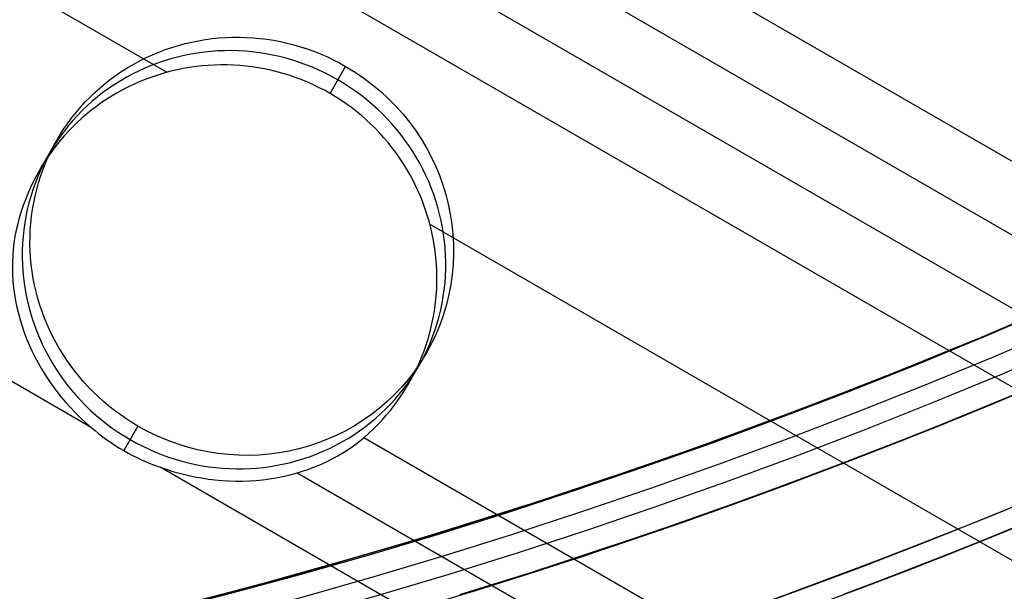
# Model space of a CAD drawing. Extents: x 12895 to 14339, y -6833 to -5581.
# Tile 15 of 79: x 13631.97 to 13643.98, y -6449.64 to -6442.66. Entities that reach past the tile are written whole.
import ezdxf

# ---------------------------------------------------------------- set-up
doc = ezdxf.new("R2010")
doc.units = 0
doc.layers.get('0').update_dxf_attribs({"linetype": 'CONTINUOUS'})
doc.layers.add('BLANCO_METALICO', color=7, linetype='CONTINUOUS')
doc.layers.add('COLOR', color=7, linetype='CONTINUOUS')

msp = doc.modelspace()

# ---------------------------------------------------------------- linework, layer by layer
for p, q in [((14289.36458388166, -6816.952079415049, 73.30640167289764), (13629.30813154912, -6435.868309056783, 73.30640169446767)), ((13628.09561995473, -6436.065030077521, 73.72934516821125), (14288.97627324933, -6817.624653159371, 73.72934516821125)), ((14288.17248158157, -6819.016861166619, 75.90944689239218), (13625.13287757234, -6436.210767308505, 75.90944689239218)), ((14288.58796263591, -6818.29722687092, 74.15228864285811), (13626.84374892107, -6436.239026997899, 74.15228865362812)), ((13622.50550201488, -6436.80519319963, 74.52262189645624), (13633.76382495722, -6443.305188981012, 74.52262189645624)), ((13632.84140739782, -6447.637015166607, 75.73884212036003), (13618.32137836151, -6439.253872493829, 75.7388421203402)), ((13635.75414376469, -6443.563405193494, 74.4151833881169), (13635.94464637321, -6443.233444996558, 76.06549829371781)), ((13635.75414376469, -6443.563405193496, 74.41518338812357), (13635.94464637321, -6443.233444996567, 76.06549829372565)), ((13632.20975693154, -6444.50246327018, 74.77447547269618), (13632.42629923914, -6444.127400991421, 76.65037103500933)), ((13636.9729249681, -6445.157963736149, 74.52262189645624), (14287.25824373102, -6820.600367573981, 74.52262189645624)), ((13636.71308903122, -6447.102463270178, 74.77447547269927), (13636.92963133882, -6446.727400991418, 76.65037103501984)), ((13633.41128420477, -6447.621356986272, 77.23524377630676), (13633.23927997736, -6447.919277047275, 75.74517945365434)), ((14285.92852482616, -6822.903508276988, 74.89295515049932), (13636.16644086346, -6447.763194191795, 74.89295515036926)), ((14285.15190358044, -6824.248655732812, 75.73884212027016), (13633.68266222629, -6448.122713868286, 75.73884212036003)), ((13635.3522398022, -6448.189879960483, 75.31589863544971), (14285.54021420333, -6823.576082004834, 75.31589863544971))]:
    msp.add_line(p, q)
at = {"extrusion": (0.1124755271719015, 0.1948133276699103, 0.974370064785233)}
msp.add_lwpolyline([(-15018.43660288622, -1296.50098592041), (-15018.94715248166, -1296.19201752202), (-15019.45569829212, -1295.878352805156), (-15019.96217989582, -1295.560010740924), (-15020.46653706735, -1295.237011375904), (-15020.96870980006, -1294.909375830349), (-15021.46863832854, -1294.577126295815), (-15021.96626315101, -1294.240286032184), (-15022.46152505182, -1293.898879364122), (-15022.95436512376, -1293.552931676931), (-15023.44472479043, -1293.20246941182), (-15023.93254582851, -1292.847520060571), (-15024.41777038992, -1292.488112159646), (-15024.90034102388, -1292.124275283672), (-15025.38020069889, -1291.756040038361), (-15025.85729282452, -1291.383438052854), (-15026.33156127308, -1291.006501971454), (-15026.80295040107, -1290.625265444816), (-15027.27140507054, -1290.239763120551), (-15027.7368706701, -1289.850030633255), (-15028.19929313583, -1289.456104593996), (-15028.65861897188, -1289.058022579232), (-15029.11479527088, -1288.655823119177), (-15029.56776973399, -1288.249545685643), (-15030.01749069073, -1287.839230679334), (-15030.46390711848, -1287.42491941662), (-15030.90696866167, -1287.006654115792), (-15031.34662565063, -1286.584477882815), (-15031.78282912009, -1286.158434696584), (-15032.21553082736, -1285.728569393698), (-15032.64468327, -1285.294927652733), (-15033.07023970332, -1284.857555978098), (-15033.49215415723, -1284.416501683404), (-15033.91038145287, -1283.971812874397), (-15034.3248772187, -1283.523538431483), (-15034.73559790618, -1283.071727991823), (-15035.14250080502, -1282.616431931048), (-15035.5455440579, -1282.157701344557), (-15035.94468667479, -1281.695588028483), (-15036.33988854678, -1281.230144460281), (-15036.73111045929, -1280.761423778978), (-15037.11831410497, -1280.289479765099), (-15037.50146209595, -1279.814366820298), (-15037.88051797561, -1279.336139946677), (-15038.2554462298, -1278.854854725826), (-15038.62621229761, -1278.370567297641), (-15038.99278258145, -1277.883334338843), (-15039.35512445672, -1277.393213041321), (-15039.71320628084, -1276.900261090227), (-15040.06699740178, -1276.404536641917), (-15040.41646816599, -1275.906098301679), (-15040.76158992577, -1275.405005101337), (-15041.1023350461, -1274.90131647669), (-15041.43867691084, -1274.395092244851), (-15041.7705899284, -1273.886392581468), (-15042.09804953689, -1273.375277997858), (-15042.42103220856, -1272.861809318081), (-15042.73951545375, -1272.346047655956), (-15043.05347782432, -1271.828054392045), (-15043.36289891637, -1271.30789115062), (-15043.66775937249, -1270.785619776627), (-15043.96804088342, -1270.261302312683), (-15044.26372618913, -1269.735000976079), (-15044.55479907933, -1269.20677813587), (-15044.84124439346, -1268.676696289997), (-15045.12304802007, -1268.144818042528), (-15045.40019689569, -1267.611206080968), (-15045.67267900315, -1267.075923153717), (-15045.94048336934, -1266.539032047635), (-15046.20360006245, -1266.000595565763), (-15046.4620201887, -1265.460676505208), (-15046.7157358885, -1264.919337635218), (-15046.96474033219, -1264.376641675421), (-15047.20902771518, -1263.832651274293), (-15047.44859325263, -1263.287428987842), (-15047.68343317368, -1262.741037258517), (-15047.91354471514, -1262.193538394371), (-15048.13892611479, -1261.64499454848), (-15048.35957660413, -1261.095467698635), (-15048.57549640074, -1260.545019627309), (-15048.78668670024, -1259.993711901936), (-15048.99314966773, -1259.441605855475), (-15049.19488842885, -1258.888762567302), (-15049.39190706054, -1258.335242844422), (-15049.5842105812, -1257.781107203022), (-15049.77180494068, -1257.226415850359), (-15049.95469700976, -1256.671228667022), (-15050.13289456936, -1256.115605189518), (-15050.30640629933, -1255.559604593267), (-15050.47524176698, -1255.003285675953), (-15050.63941141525, -1254.446706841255), (-15050.79892655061, -1253.889926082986), (-15050.95379933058, -1253.333000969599), (-15051.10404275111, -1252.77598862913), (-15051.24967063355, -1252.218945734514), (-15051.39069761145, -1251.661928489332), (-15051.52713911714, -1251.10499261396), (-15051.65901136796, -1250.548193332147), (-15051.78633135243, -1249.991585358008), (-15051.90911681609, -1249.435222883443), (-15052.02738624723, -1248.879159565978), (-15052.14115886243, -1248.32344851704), (-15052.25045459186, -1247.768142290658), (-15052.35529406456, -1247.213292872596), (-15052.45569859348, -1246.658951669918), (-15052.55169016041, -1246.105169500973), (-15052.64329140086, -1245.551996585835), (-15052.73052558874, -1244.999482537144), (-15052.81341662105, -1244.447676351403), (-15052.89198900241, -1243.896626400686), (-15052.96626782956, -1243.346380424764), (-15053.03627877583, -1242.796985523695), (-15053.10204807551, -1242.24848815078), (-15053.16360250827, -1241.700934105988), (-15053.22096938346, -1241.154368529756), (-15053.27417652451, -1240.60883589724), (-15053.3232522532, -1240.064380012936), (-15053.36822537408, -1239.521044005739), (-15053.40912515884, -1238.978870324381), (-15053.44598133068, -1238.437900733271), (-15053.47882404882, -1237.898176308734), (-15053.50768389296, -1237.35973743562), (-15053.53259184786, -1236.822623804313), (-15053.55357928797, -1236.286874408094), (-15053.57067796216, -1235.752527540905), (-15053.58391997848, -1235.219620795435), (-15053.59333778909, -1234.6881910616), (-15053.59896417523, -1234.158274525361), (-15053.60083223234, -1233.629906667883), (-15053.59903301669, -1233.1113657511), (-15053.59361436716, -1232.591332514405), (-15053.58454499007, -1232.069840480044), (-15053.57179388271, -1231.546923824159), (-15053.55533034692, -1231.022617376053), (-15053.53512400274, -1230.496956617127), (-15053.51114480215, -1229.969977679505), (-15053.48336304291, -1229.441717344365), (-15053.45174938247, -1228.912213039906), (-15053.41627485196, -1228.381502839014), (-15053.37691087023, -1227.849625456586), (-15053.33362925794, -1227.316620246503), (-15053.28640225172, -1226.782527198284), (-15053.23520251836, -1226.247386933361), (-15053.18000316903, -1225.71124070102), (-15053.12077777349, -1225.174130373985), (-15053.05750037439, -1224.636098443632), (-15052.99014550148, -1224.097188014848), (-15052.91868818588, -1223.557442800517), (-15052.84310397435, -1223.016907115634), (-15052.76336894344, -1222.475625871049), (-15052.67945971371, -1221.93364456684), (-15052.59135346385, -1221.391009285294), (-15052.49902794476, -1220.847766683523), (-15052.40246149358, -1220.30396398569), (-15052.30163304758, -1219.759648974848), (-15052.19652215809, -1219.214869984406), (-15052.08710900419, -1218.669675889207), (-15051.9733744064, -1218.12411609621), (-15051.85529984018, -1217.578240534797), (-15051.73286744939, -1217.0320996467), (-15051.60606005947, -1216.48574437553), (-15051.47486119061, -1215.939226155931), (-15051.33925507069, -1215.39259690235), (-15051.19922664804, -1214.84590899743), (-15051.05476160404, -1214.299215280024), (-15050.9058463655, -1213.752569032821), (-15050.75246811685, -1213.206023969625), (-15050.59461481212, -1212.659634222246), (-15050.43227518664, -1212.113454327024), (-15050.26543876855, -1211.567539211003), (-15050.09409589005, -1211.021944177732), (-15049.91823769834, -1210.476724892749), (-15049.73785616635, -1209.931937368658), (-15049.55294410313, -1209.387637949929), (-15049.36349516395, -1208.843883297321), (-15049.16950386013, -1208.300730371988), (-15048.9709655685, -1207.758236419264), (-15048.76787654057, -1207.216458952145), (-15048.5602339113, -1206.675455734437), (-15048.34803570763, -1206.135284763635), (-15048.13128085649, -1205.596004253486), (-15047.90996919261, -1205.057672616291), (-15047.68410146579, -1204.520348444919), (-15047.45367934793, -1203.984090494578), (-15047.21870543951, -1203.448957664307), (-15046.97918327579, -1202.915008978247), (-15046.73511733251, -1202.382303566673), (-15046.48651303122, -1201.850900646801), (-15046.23337674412, -1201.320859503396), (-15045.9757157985, -1200.792239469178), (-15045.71353848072, -1200.265099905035), (-15045.44685403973, -1199.73950018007), (-15045.17567269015, -1199.215499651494), (-15044.9000056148, -1198.693157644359), (-15044.61986496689, -1198.172533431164), (-15044.33526387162, -1197.653686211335), (-15044.0462164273, -1197.1366750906), (-15043.75273770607, -1196.62155906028), (-15043.454843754, -1196.108396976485), (-15043.15255159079, -1195.597247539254), (-15042.84587920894, -1195.088169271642), (-15042.53484557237, -1194.581220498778), (-15042.21947061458, -1194.076459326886), (-15041.8997752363, -1193.573943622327), (-15041.57578130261, -1193.073730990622), (-15041.24751163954, -1192.575878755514), (-15040.9149900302, -1192.080443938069), (-15040.57824121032, -1191.587483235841), (-15040.23729086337, -1191.097053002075), (-15039.89216561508, -1190.609209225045), (-15039.54289302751, -1190.124007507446), (-15039.18950159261, -1189.641503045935), (-15038.83202072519, -1189.161750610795), (-15038.47048075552, -1188.684804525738), (-15038.10491292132, -1188.21071864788), (-15037.73534935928, -1187.739546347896), (-15037.36182309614, -1187.271340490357), (-15036.98436803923, -1186.806153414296), (-15036.60301896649, -1186.34403691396), (-15036.21781151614, -1185.885042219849), (-15035.82878217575, -1185.429219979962), (-15035.43596827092, -1184.976620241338), (-15035.03940795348, -1184.527292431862), (-15034.63914018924, -1184.081285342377), (-15034.23520474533, -1183.638647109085), (-15033.82764217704, -1183.199425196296), (-15033.41649381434, -1182.763666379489), (-15033.00180174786, -1182.33141672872), (-15032.5836088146, -1181.902721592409), (-15032.16195858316, -1181.477625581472), (-15031.73689533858, -1181.056172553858), (-15031.30846406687, -1180.638405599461), (-15030.87671043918, -1180.224367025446), (-15030.44168079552, -1179.814098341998), (-15030.00342212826, -1179.407640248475), (-15029.56198206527, -1179.00503262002), (-15029.11740885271, -1178.606314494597), (-15028.66975133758, -1178.211524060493), (-15028.21905894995, -1177.820698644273), (-15027.76538168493, -1177.433874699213), (-15027.30877008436, -1177.051087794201), (-15026.8492752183, -1176.672372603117), (-15026.38694866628, -1176.297762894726), (-15025.92184249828, -1175.927291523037), (-15025.45400925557, -1175.560990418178), (-15024.98350193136, -1175.198890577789), (-15024.51037395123, -1174.841022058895), (-15024.0346791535, -1174.487413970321), (-15023.5564717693, -1174.13809446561), (-15023.07580640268, -1173.793090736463), (-15022.59273801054, -1173.452429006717), (-15022.10732188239, -1173.116134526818), (-15021.61961362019, -1172.784231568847), (-15021.12966911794, -1172.456743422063), (-15020.63754454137, -1172.133692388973), (-15020.14329630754, -1171.815099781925), (-15019.64698106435, -1171.500985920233)], dxfattribs=at)
at = {"extrusion": (0.1124755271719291, 0.1948133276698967, 0.9743700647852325)}
msp.add_lwpolyline([(-15017.52574510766, -1171.500985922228), (-15018.04681472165, -1171.80577710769), (-15018.56593438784, -1172.115427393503), (-15019.08304083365, -1172.429918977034), (-15019.59807095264, -1172.749232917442), (-15020.11096182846, -1173.073349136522), (-15020.62165075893, -1173.402246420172), (-15021.13007527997, -1173.735902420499), (-15021.63617318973, -1174.074293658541), (-15022.13988257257, -1174.417395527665), (-15022.6411418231, -1174.765182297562), (-15023.13988967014, -1175.117627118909), (-15023.63606520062, -1175.474702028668), (-15024.12960788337, -1175.836377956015), (-15024.62045759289, -1176.202624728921), (-15025.10855463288, -1176.573411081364), (-15025.59383975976, -1176.948704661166), (-15026.07625420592, -1177.328472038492), (-15026.55573970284, -1177.712678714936), (-15027.03223850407, -1178.101289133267), (-15027.50569340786, -1178.49426668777), (-15027.97604777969, -1178.891573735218), (-15028.44324557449, -1179.293171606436), (-15028.90723135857, -1179.69902061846), (-15029.36795033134, -1180.109080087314), (-15029.82534834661, -1180.523308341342), (-15030.27937193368, -1180.941662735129), (-15030.72996831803, -1181.36409966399), (-15031.17708544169, -1181.790574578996), (-15031.62067198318, -1182.221042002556), (-15032.06067737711, -1182.655455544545), (-15032.49705183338, -1183.093767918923), (-15032.92974635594, -1183.535930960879), (-15033.35871276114, -1183.981895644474), (-15033.78390369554, -1184.431612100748), (-15034.20527265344, -1184.885029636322), (-15034.62277399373, -1185.342096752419), (-15035.03636295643, -1185.802761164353), (-15035.44599567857, -1186.266969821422), (-15035.85162920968, -1186.734668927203), (-15036.2532215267, -1187.205803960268), (-15036.65073154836, -1187.680319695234), (-15037.04411914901, -1188.158160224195), (-15037.43334517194, -1188.639268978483), (-15037.81837144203, -1189.123588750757), (-15038.19916077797, -1189.611061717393), (-15038.57567700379, -1190.101629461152), (-15038.94788495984, -1190.595232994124), (-15039.31575051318, -1191.091812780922), (-15039.67924056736, -1191.591308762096), (-15040.0383230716, -1192.093660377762), (-15040.39296702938, -1192.598806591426), (-15040.74314250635, -1193.106685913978), (-15041.08882063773, -1193.617236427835), (-15041.42997363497, -1194.130395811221), (-15041.76657479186, -1194.646101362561), (-15042.09859849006, -1195.164290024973), (-15042.42602020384, -1195.684898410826), (-15042.74881650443, -1196.207862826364), (-15043.0669650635, -1196.733119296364), (-15043.38044465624, -1197.260603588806), (-15043.68923516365, -1197.790251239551), (-15043.99331757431, -1198.321997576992), (-15044.2926739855, -1198.855777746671), (-15044.58728760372, -1199.391526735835), (-15044.87714274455, -1199.929179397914), (-15045.16222483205, -1200.468670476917), (-15045.44252039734, -1201.009934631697), (-15045.71801707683, -1201.552906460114), (-15045.98870360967, -1202.097520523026), (-15046.25456983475, -1202.643711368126), (-15046.51560668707, -1203.191413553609), (-15046.77180619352, -1203.740561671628), (-15047.02316146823, -1204.291090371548), (-15047.2696667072, -1204.842934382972), (-15047.51131718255, -1205.39602853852), (-15047.74810923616, -1205.950307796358), (-15047.9800402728, -1206.505707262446), (-15048.20710875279, -1207.062162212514), (-15048.42931418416, -1207.619608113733), (-15048.64665711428, -1208.177980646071), (-15048.85913912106, -1208.737215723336), (-15049.06676280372, -1209.297249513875), (-15049.26953177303, -1209.858018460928), (-15049.4674506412, -1210.41945930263), (-15049.66052501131, -1210.981509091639), (-15049.84876146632, -1211.544105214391), (-15050.03216755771, -1212.107185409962), (-15050.21075179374, -1212.670687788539), (-15050.3845236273, -1213.234550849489), (-15050.5534934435, -1213.798713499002), (-15050.71767254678, -1214.363115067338), (-15050.87707314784, -1214.927695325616), (-15051.03170835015, -1215.492394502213), (-15051.18159213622, -1216.05715329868), (-15051.32673935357, -1216.621912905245), (-15051.46716570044, -1217.186615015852), (-15051.6028877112, -1217.75120184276), (-15051.7339227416, -1218.315616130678), (-15051.86028895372, -1218.879801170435), (-15051.98200530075, -1219.443700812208), (-15052.09909151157, -1220.007259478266), (-15052.2115680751, -1220.57042217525), (-15052.31945622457, -1221.133134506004), (-15052.42277792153, -1221.695342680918), (-15052.5215558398, -1222.256993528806), (-15052.61581334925, -1222.81803450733), (-15052.70557449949, -1223.378413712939), (-15052.79086400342, -1223.93807989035), (-15052.87170722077, -1224.496982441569), (-15052.94813014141, -1225.05507143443), (-15053.02015936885, -1225.612297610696), (-15053.08782210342, -1226.168612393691), (-15053.15114612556, -1226.723967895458), (-15053.21015977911, -1227.278316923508), (-15053.26489195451, -1227.831612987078), (-15053.315372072, -1228.383810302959), (-15053.3616300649, -1228.9348638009), (-15053.40369636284, -1229.484729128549), (-15053.44160187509, -1230.033362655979), (-15053.47537797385, -1230.580721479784), (-15053.50505647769, -1231.126763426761), (-15053.53066963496, -1231.671447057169), (-15053.55225010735, -1232.21473166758), (-15053.56983095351, -1232.756577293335), (-15053.58344561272, -1233.296944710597), (-15053.59312788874, -1233.835795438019), (-15053.5989119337, -1234.373091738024), (-15053.60083223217, -1234.908796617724), (-15053.5990805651, -1235.420439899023), (-15053.59380538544, -1235.933536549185), (-15053.58497662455, -1236.448054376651), (-15053.57256448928, -1236.963960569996), (-15053.55653947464, -1237.481221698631), (-15053.5368723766, -1237.999803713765), (-15053.51353430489, -1238.519671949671), (-15053.48649669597, -1239.040791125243), (-15053.45573132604, -1239.563125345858), (-15053.42121032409, -1240.086638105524), (-15053.38290618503, -1240.611292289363), (-15053.34079178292, -1241.137050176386), (-15053.29484038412, -1241.663873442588), (-15053.24502566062, -1242.191723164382), (-15053.1913217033, -1242.720559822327), (-15053.13370303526, -1243.250343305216), (-15053.07214462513, -1243.781032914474), (-15053.00662190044, -1244.312587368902), (-15052.93711076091, -1244.844964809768), (-15052.86358759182, -1245.378122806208), (-15052.78602927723, -1245.912018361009), (-15052.70441321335, -1246.446607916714), (-15052.61871732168, -1246.981847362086), (-15052.52892006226, -1247.517692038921), (-15052.43500044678, -1248.054096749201), (-15052.33693805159, -1248.591015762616), (-15052.23471303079, -1249.128402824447), (-15052.128306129, -1249.666211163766), (-15052.0176986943, -1250.204393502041), (-15051.9028726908, -1250.742902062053), (-15051.78381071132, -1251.281688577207), (-15051.66049598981, -1251.82070430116), (-15051.53291241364, -1252.359900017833), (-15051.40104453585, -1252.899226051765), (-15051.26487758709, -1253.438632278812), (-15051.12439748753, -1253.978068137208), (-15050.97959085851, -1254.517482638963), (-15050.83044503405, -1255.056824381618), (-15050.67694807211, -1255.596041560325), (-15050.51908876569, -1256.135081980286), (-15050.35685665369, -1256.67389306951), (-15050.19024203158, -1257.212421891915), (-15050.01923596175, -1257.750615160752), (-15049.84383028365, -1258.288419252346), (-15049.66401762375, -1258.825780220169), (-15049.47979140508, -1259.362643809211), (-15049.29114585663, -1259.898955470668), (-15049.09807602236, -1260.434660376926), (-15048.90057776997, -1260.969703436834), (-15048.69864779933, -1261.504029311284), (-15048.49228365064, -1262.037582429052), (-15048.28148371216, -1262.57030700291), (-15048.06624722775, -1263.102147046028), (-15047.84657430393, -1263.633046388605), (-15047.62246591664, -1264.162948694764), (-15047.3939239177, -1264.691797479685), (-15047.16095104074, -1265.219536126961), (-15046.92355090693, -1265.746107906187), (-15046.68172803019, -1266.271455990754), (-15046.43548782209, -1266.795523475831), (-15046.18483659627, -1267.318253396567), (-15045.92978157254, -1267.839588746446), (-15045.67033088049, -1268.359472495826), (-15045.4064935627, -1268.877847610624), (-15045.13827957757, -1269.394657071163), (-15044.86569980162, -1269.909843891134), (-15044.58876603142, -1270.4233511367), (-15044.3074909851, -1270.93512194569), (-15044.0218883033, -1271.445099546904), (-15043.7319725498, -1271.953227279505), (-15043.43775921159, -1272.459448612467), (-15043.13926469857, -1272.963707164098), (-15042.83650634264, -1273.465946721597), (-15042.52950239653, -1273.966111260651), (-15042.21827203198, -1274.464144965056), (-15041.90283533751, -1274.959992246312), (-15041.5832133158, -1275.453597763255), (-15041.25942788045, -1275.944906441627), (-15040.93150185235, -1276.433863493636), (-15040.59945895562, -1276.920414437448), (-15040.26332381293, -1277.404505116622), (-15039.92312194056, -1277.886081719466), (-15039.57887974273, -1278.365090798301), (-15039.23062450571, -1278.841479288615), (-15038.87838439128, -1279.315194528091), (-15038.52218842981, -1279.786184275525), (-15038.16206651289, -1280.254396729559), (-15037.79804938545, -1280.719780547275), (-15037.43016863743, -1281.182284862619), (-15037.05845669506, -1281.641859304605), (-15036.68294681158, -1282.098454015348), (-15036.30367305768, -1282.55201966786), (-15035.92067031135, -1283.002507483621), (-15035.53397424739, -1283.449869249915), (-15035.14362132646, -1283.894057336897), (-15034.74964878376, -1284.335024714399), (-15034.35209461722, -1284.772724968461), (-15033.95099757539, -1285.207112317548), (-15033.54639714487, -1285.638141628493), (-15033.13833353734, -1286.065768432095), (-15032.72684767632, -1286.4899489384), (-15032.31198118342, -1286.910640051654), (-15031.89377636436, -1287.327799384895), (-15031.47227619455, -1287.741385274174), (-15031.04752430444, -1288.151356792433), (-15030.61956496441, -1288.557673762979), (-15030.18844306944, -1288.960296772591), (-15029.75420412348, -1289.359187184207), (-15029.31689422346, -1289.754307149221), (-15028.87656004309, -1290.145619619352), (-15028.43324881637, -1290.533088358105), (-15027.9870083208, -1290.916677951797), (-15027.53788686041, -1291.296353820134), (-15027.08593324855, -1291.672082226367), (-15026.63119679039, -1292.043830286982), (-15026.17372726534, -1292.411565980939), (-15025.71357490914, -1292.77525815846), (-15025.25079039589, -1293.134876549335), (-15024.78542481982, -1293.490391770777), (-15024.317529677, -1293.841775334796), (-15023.84715684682, -1294.188999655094), (-15023.37435857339, -1294.53203805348), (-15022.89918744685, -1294.870864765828), (-15022.42169638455, -1295.205454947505), (-15021.94193861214, -1295.53578467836), (-15021.45996764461, -1295.861830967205), (-15020.97583726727, -1296.183571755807), (-15020.48960151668, -1296.500985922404)], dxfattribs=at)
at = {"extrusion": (0.1124755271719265, 0.1948133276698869, 0.9743700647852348)}
msp.add_lwpolyline([(-15023.88679101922, -1171.500985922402), (-15024.3622058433, -1171.836103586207), (-15024.83536931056, -1172.175294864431), (-15025.30623226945, -1172.518536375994), (-15025.77474586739, -1172.865803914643), (-15026.24086156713, -1173.217072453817), (-15026.70453116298, -1173.572316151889), (-15027.16570679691, -1173.931508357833), (-15027.6243409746, -1174.294621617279), (-15028.08038658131, -1174.661627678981), (-15028.53379689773, -1175.032497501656), (-15028.98452561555, -1175.407201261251), (-15029.43252685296, -1175.785708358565), (-15029.87775517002, -1176.16798742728), (-15030.32016558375, -1176.554006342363), (-15030.75971358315, -1176.943732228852), (-15031.19635514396, -1177.337131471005), (-15031.63004674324, -1177.734169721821), (-15032.06074537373, -1178.134811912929), (-15032.48840855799, -1178.539022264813), (-15032.91299436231, -1178.946764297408), (-15033.33446141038, -1179.358000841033), (-15033.75276889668, -1179.772694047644), (-15034.16787659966, -1180.190805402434), (-15034.57974489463, -1180.612295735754), (-15034.98833476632, -1181.037125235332), (-15035.39360782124, -1181.465253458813), (-15035.79552629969, -1181.896639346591), (-15036.1940530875, -1182.33124123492), (-15036.58915172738, -1182.769016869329), (-15036.98078643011, -1183.209923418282), (-15037.3689220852, -1183.653917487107), (-15037.75352427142, -1184.100955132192), (-15038.13455926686, -1184.550991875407), (-15038.51199405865, -1185.003982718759), (-15038.88579635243, -1185.459882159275), (-15039.25593458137, -1185.918644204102), (-15039.62237791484, -1186.380222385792), (-15039.98509626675, -1186.844569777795), (-15040.34406030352, -1187.311639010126), (-15040.69924145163, -1187.781382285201), (-15041.05061190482, -1188.253751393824), (-15041.39814463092, -1188.728697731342), (-15041.74181337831, -1189.206172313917), (-15042.08159268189, -1189.686125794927), (-15042.41745786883, -1190.16850848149), (-15042.74938506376, -1190.653270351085), (-15043.07735119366, -1191.140361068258), (-15043.40133399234, -1191.629730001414), (-15043.72131200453, -1192.121326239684), (-15044.03726458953, -1192.615098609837), (-15044.34917192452, -1193.110995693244), (-15044.65701500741, -1193.608965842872), (-15044.96077565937, -1194.108957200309), (-15045.26043652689, -1194.610917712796), (-15045.55598108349, -1195.11479515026), (-15045.84739363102, -1195.620537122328), (-15046.13465930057, -1196.128091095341), (-15046.41776405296, -1196.637404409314), (-15046.69669467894, -1197.148424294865), (-15046.97143879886, -1197.661097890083), (-15047.24198486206, -1198.175372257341), (-15047.5083221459, -1198.691194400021), (-15047.77044075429, -1199.208511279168), (-15048.02833161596, -1199.727269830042), (-15048.28198648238, -1200.247416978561), (-15048.53139792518, -1200.768899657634), (-15048.77655933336, -1201.291664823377), (-15049.01746491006, -1201.815659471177), (-15049.25410966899, -1202.340830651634), (-15049.48648943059, -1202.867125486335), (-15049.71460081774, -1203.394491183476), (-15049.93844125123, -1203.922875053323), (-15050.15800894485, -1204.452224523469), (-15050.3733029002, -1204.982487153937), (-15050.58432290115, -1205.513610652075), (-15050.79106950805, -1206.045542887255), (-15050.99354405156, -1206.578231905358), (-15051.19174862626, -1207.111625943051), (-15051.38568608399, -1207.645673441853), (-15051.57536002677, -1208.180323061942), (-15051.76077479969, -1208.715523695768), (-15051.94193548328, -1209.251224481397), (-15052.11884788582, -1209.787374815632), (-15052.29151853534, -1210.323924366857), (-15052.45995467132, -1210.860823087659), (-15052.62416423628, -1211.398021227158), (-15052.78415586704, -1211.935469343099), (-15052.93993888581, -1212.473118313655), (-15053.09152329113, -1213.01091934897), (-15053.23891974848, -1213.548824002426), (-15053.38213958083, -1214.086784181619), (-15053.52119475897, -1214.624752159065), (-15053.6560978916, -1215.162680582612), (-15053.78686221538, -1215.70052248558), (-15053.9135015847, -1216.238231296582), (-15054.03603046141, -1216.775760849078), (-15054.15446390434, -1217.313065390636), (-15054.26881755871, -1217.850099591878), (-15054.37910764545, -1218.386818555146), (-15054.48535095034, -1218.923177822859), (-15054.5875648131, -1219.459133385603), (-15054.68576711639, -1219.994641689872), (-15054.77997627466, -1220.529659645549), (-15054.87021122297, -1221.064144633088), (-15054.95649140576, -1221.598054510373), (-15055.03883676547, -1222.131347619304), (-15055.11726773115, -1222.663982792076), (-15055.19180520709, -1223.195919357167), (-15055.26247056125, -1223.727117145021), (-15055.32928561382, -1224.257536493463), (-15055.39227262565, -1224.787138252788), (-15055.45145428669, -1225.315883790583), (-15055.50685370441, -1225.843734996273), (-15055.55849439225, -1226.370654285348), (-15055.606400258, -1226.896604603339), (-15055.65059559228, -1227.42154942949), (-15055.69110505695, -1227.945452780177), (-15055.7279536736, -1228.468279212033), (-15055.76116681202, -1228.989993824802), (-15055.79077017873, -1229.510562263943), (-15055.8167898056, -1230.029950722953), (-15055.83925203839, -1230.548125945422), (-15055.85818352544, -1231.065055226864), (-15055.87361120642, -1231.580706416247), (-15055.88556230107, -1232.095047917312), (-15055.89406429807, -1232.608048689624), (-15055.89914494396, -1233.119678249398), (-15055.90083223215, -1233.629906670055), (-15055.89908475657, -1234.149155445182), (-15055.89382253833, -1234.669854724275), (-15055.88501608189, -1235.191972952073), (-15055.87263615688, -1235.715477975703), (-15055.8566538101, -1236.240337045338), (-15055.83704037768, -1236.766516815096), (-15055.81376749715, -1237.293983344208), (-15055.78680711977, -1237.822702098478), (-15055.75613152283, -1238.352637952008), (-15055.72171332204, -1238.883755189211), (-15055.6835254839, -1239.416017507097), (-15055.64154133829, -1239.949388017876), (-15055.59573459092, -1240.483829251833), (-15055.54607933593, -1241.01930316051), (-15055.49255006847, -1241.555771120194), (-15055.4351216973, -1242.093193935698), (-15055.37376955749, -1242.631531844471), (-15055.30846942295, -1243.170744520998), (-15055.23919751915, -1243.710791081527), (-15055.16593053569, -1244.251630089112), (-15055.08864563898, -1244.793219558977), (-15055.00732048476, -1245.335516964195), (-15054.92193323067, -1245.8784792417), (-15054.83246254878, -1246.422062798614), (-15054.73888763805, -1246.966223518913), (-15054.64118823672, -1247.510916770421), (-15054.53934463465, -1248.056097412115), (-15054.43333768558, -1248.601719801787), (-15054.32314881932, -1249.147737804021), (-15054.20876005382, -1249.6941047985), (-15054.09015400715, -1250.240773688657), (-15053.96731390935, -1250.787696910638), (-15053.84022361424, -1251.334826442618), (-15053.70886761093, -1251.882113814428), (-15053.57323103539, -1252.429510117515), (-15053.43329968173, -1252.976966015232), (-15053.28906001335, -1253.524431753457), (-15053.14049917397, -1254.07185717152), (-15052.98760499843, -1254.619191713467), (-15052.83036602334, -1255.166384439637), (-15052.66877149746, -1255.71338403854), (-15052.502811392, -1256.260138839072), (-15052.33247641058, -1256.806596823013), (-15052.15775799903, -1257.352705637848), (-15051.97864835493, -1257.898412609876), (-15051.79514043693, -1258.44366475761), (-15051.6072279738, -1258.988408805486), (-15051.41490547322, -1259.53259119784), (-15051.21816823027, -1260.076158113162), (-15051.01701233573, -1260.619055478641), (-15050.81143468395, -1261.161228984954), (-15050.60143298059, -1261.702624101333), (-15050.38700574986, -1262.243186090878), (-15050.16815234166, -1262.782860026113), (-15049.9448729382, -1263.321590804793), (-15049.71716856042, -1263.859323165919), (-15049.48504107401, -1264.396001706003), (-15049.2484931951, -1264.931570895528), (-15049.00752849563, -1265.46597509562), (-15048.76215140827, -1265.99915857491), (-15048.51236723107, -1266.531065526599), (-15048.25818213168, -1267.061640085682), (-15047.99960315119, -1267.590826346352), (-15047.73663820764, -1268.118568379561), (-15047.46929609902, -1268.644810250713), (-15047.19758650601, -1269.169496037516), (-15046.92151999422, -1269.692569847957), (-15046.64110801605, -1270.213975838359), (-15046.35636291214, -1270.733658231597), (-15046.06729791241, -1271.251561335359), (-15045.77392713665, -1271.767629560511), (-15045.47626559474, -1272.281807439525), (-15045.17432918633, -1272.794039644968), (-15044.86813470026, -1273.304271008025), (-15044.55769981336, -1273.812446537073), (-15044.24304308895, -1274.31851143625), (-15043.92418397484, -1274.822411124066), (-15043.60114280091, -1275.324091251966), (-15043.27394077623, -1275.823497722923), (-15042.94259998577, -1276.320576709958), (-15042.60714338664, -1276.815274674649), (-15042.26759480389, -1277.307538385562), (-15041.92397892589, -1277.797314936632), (-15041.57632129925, -1278.284551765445), (-15041.22464832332, -1278.769196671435), (-15040.86898724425, -1279.25119783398), (-15040.50936614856, -1279.730503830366), (-15040.14581395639, -1280.20706365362), (-15039.7783604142, -1280.680826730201), (-15039.40703608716, -1281.151742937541), (-15039.031872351, -1281.619762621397), (-15038.65290138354, -1282.084836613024), (-15038.27015615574, -1282.546916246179), (-15037.88367042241, -1283.005953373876), (-15037.49347871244, -1283.461900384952), (-15037.09961631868, -1283.914710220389), (-15036.70211928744, -1284.364336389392), (-15036.30102440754, -1284.810732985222), (-15035.89636919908, -1285.253854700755), (-15035.48819190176, -1285.693656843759), (-15035.07653146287, -1286.130095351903), (-15034.66142752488, -1286.563126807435), (-15034.24292041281, -1286.9927084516), (-15033.8210511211, -1287.418798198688), (-15033.39586130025, -1287.841354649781), (-15032.96739324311, -1288.260337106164), (-15032.53568987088, -1288.675705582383), (-15032.1007947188, -1289.087420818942), (-15031.66275192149, -1289.495444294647), (-15031.22160619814, -1289.899738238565), (-15030.77740283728, -1290.300265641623), (-15030.33018768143, -1290.696990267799), (-15029.88000711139, -1291.089876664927), (-15029.42690803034, -1291.478890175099), (-15028.97093784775, -1291.863996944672), (-15028.512144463, -1292.245163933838), (-15028.05057624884, -1292.622358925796), (-15027.58628203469, -1292.99555053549), (-15027.11931108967, -1293.364708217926), (-15026.64971310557, -1293.729802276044), (-15026.17753817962, -1294.09080386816), (-15025.70283679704, -1294.447685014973), (-15025.22565981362, -1294.800418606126), (-15024.74605843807, -1295.14897840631), (-15024.26408421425, -1295.493339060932), (-15023.77978900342, -1295.833476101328), (-15023.29322496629, -1296.169365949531), (-15022.80444454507, -1296.500985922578)], dxfattribs=at)
at = {"extrusion": (0.1124755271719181, 0.1948133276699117, 0.9743700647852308)}
msp.add_lwpolyline([(-15024.64440849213, -1296.500985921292), (-15025.11033923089, -1296.163662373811), (-15025.57399863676, -1295.822402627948), (-15026.035339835, -1295.477230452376), (-15026.49431625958, -1295.128170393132), (-15026.95088166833, -1294.775247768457), (-15027.40499015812, -1294.418488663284), (-15027.85659617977, -1294.057919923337), (-15028.30565455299, -1293.693569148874), (-15028.75212048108, -1293.325464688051), (-15029.1959495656, -1292.953635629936), (-15029.6370978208, -1292.57811179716), (-15030.07552168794, -1292.198923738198), (-15030.51117804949, -1291.816102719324), (-15030.94402424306, -1291.4296807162), (-15031.37401807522, -1291.039690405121), (-15031.80111783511, -1290.646165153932), (-15032.22528230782, -1290.249139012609), (-15032.64647078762, -1289.848646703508), (-15033.06464309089, -1289.444723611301), (-15033.47975956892, -1289.037405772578), (-15033.89178112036, -1288.626729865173), (-15034.30066920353, -1288.212733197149), (-15034.70638584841, -1287.795453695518), (-15035.1088936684, -1287.374929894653), (-15035.50815587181, -1286.951200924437), (-15035.90413627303, -1286.524306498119), (-15036.29679930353, -1286.09428689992), (-15036.68611002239, -1285.66118297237), (-15037.07203412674, -1285.225036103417), (-15037.45453796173, -1284.78588821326), (-15037.8335885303, -1284.343781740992), (-15038.20915350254, -1283.898759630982), (-15038.58120122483, -1283.450865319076), (-15038.94970072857, -1283.000142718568), (-15039.31462173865, -1282.546636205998), (-15039.67593468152, -1282.090390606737), (-15040.03361069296, -1281.63145118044), (-15040.3876216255, -1281.169863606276), (-15040.73794005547, -1280.705673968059), (-15041.08453928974, -1280.238928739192), (-15041.42739337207, -1279.76967476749), (-15041.7664770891, -1279.297959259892), (-15042.10176597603, -1278.823829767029), (-15042.43323632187, -1278.347334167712), (-15042.76086517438, -1277.868520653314), (-15043.0846303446, -1277.387437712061), (-15043.40451041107, -1276.904134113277), (-15043.72048472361, -1276.41865889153), (-15044.0325334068, -1275.931061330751), (-15044.34063736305, -1275.441390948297), (-15044.64477827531, -1274.949697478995), (-15044.94493860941, -1274.456030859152), (-15045.24110161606, -1273.960441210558), (-15045.53325133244, -1273.462978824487), (-15045.82137258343, -1272.963694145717), (-15046.10545098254, -1272.462637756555), (-15046.38547293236, -1271.959860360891), (-15046.66142562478, -1271.455412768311), (-15046.93329704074, -1270.949345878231), (-15047.20107594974, -1270.441710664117), (-15047.46475190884, -1269.93255815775), (-15047.7243152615, -1269.421939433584), (-15047.97975713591, -1268.909905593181), (-15048.23106944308, -1268.396507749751), (-15048.47824487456, -1267.881797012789), (-15048.72127689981, -1267.365824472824), (-15048.96015976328, -1266.848641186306), (-15049.19488848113, -1266.330298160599), (-15049.42545883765, -1265.810846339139), (-15049.65186738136, -1265.290336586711), (-15049.87411142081, -1264.768819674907), (-15050.09218902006, -1264.246346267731), (-15050.30609899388, -1263.722966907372), (-15050.51584090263, -1263.198732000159), (-15050.72141504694, -1262.673691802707), (-15050.92282246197, -1262.147896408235), (-15051.12006491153, -1261.621395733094), (-15051.31314488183, -1261.094239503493), (-15051.50206557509, -1260.56647724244), (-15051.68683090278, -1260.038158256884), (-15051.86744547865, -1259.509331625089), (-15052.04391461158, -1258.980046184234), (-15052.21624429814, -1258.450350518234), (-15052.3844412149, -1257.920292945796), (-15052.54851271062, -1257.389921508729), (-15052.70846679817, -1256.859283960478), (-15052.86431214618, -1256.328427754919), (-15053.01605807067, -1255.797400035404), (-15053.16371452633, -1255.266247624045), (-15053.3072920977, -1254.735017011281), (-15053.44680199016, -1254.203754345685), (-15053.58225602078, -1253.672505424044), (-15053.71366660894, -1253.141315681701), (-15053.84104676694, -1252.610230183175), (-15053.9644100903, -1252.07929361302), (-15054.08377074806, -1251.548550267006), (-15054.1991434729, -1251.018044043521), (-15054.31054355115, -1250.487818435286), (-15054.41798681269, -1249.957916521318), (-15054.52148962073, -1249.428380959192), (-15054.62106886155, -1248.899253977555), (-15054.71674193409, -1248.370577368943), (-15054.80852673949, -1247.842392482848), (-15054.89644167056, -1247.314740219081), (-15054.98050560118, -1246.787661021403), (-15055.06073787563, -1246.261194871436), (-15055.1371582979, -1245.735381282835), (-15055.20978712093, -1245.210259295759), (-15055.27864503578, -1244.685867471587), (-15055.3437531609, -1244.162243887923), (-15055.40513303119, -1243.639426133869), (-15055.46280658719, -1243.117451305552), (-15055.5167961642, -1242.596356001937), (-15055.56712448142, -1242.076176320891), (-15055.61381463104, -1241.556947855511), (-15055.65689006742, -1241.038705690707), (-15055.69637459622, -1240.521484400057), (-15055.73229236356, -1240.005318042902), (-15055.76466784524, -1239.490240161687), (-15055.79352583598, -1238.976283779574), (-15055.81889143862, -1238.463481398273), (-15055.84079005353, -1237.951864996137), (-15055.85924736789, -1237.441466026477), (-15055.87428934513, -1236.932315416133), (-15055.88594221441, -1236.424443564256), (-15055.8942324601, -1235.917880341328), (-15055.89918681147, -1235.412655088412), (-15055.90083223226, -1234.908796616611), (-15055.89903943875, -1234.382858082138), (-15055.89364049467, -1233.855431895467), (-15055.8846047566, -1233.32655085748), (-15055.87190186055, -1232.796248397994), (-15055.85550173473, -1232.26455857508), (-15055.83537461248, -1231.731516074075), (-15055.81149104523, -1231.197156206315), (-15055.78382191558, -1230.661514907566), (-15055.75233845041, -1230.12462873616), (-15055.71701223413, -1229.586534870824), (-15055.67781522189, -1229.047271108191), (-15055.63471975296, -1228.506875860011), (-15055.58769856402, -1227.965388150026), (-15055.53672480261, -1227.422847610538), (-15055.48177204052, -1226.879294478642), (-15055.42281428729, -1226.334769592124), (-15055.35982600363, -1225.789314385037), (-15055.29278211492, -1225.242970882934), (-15055.22165802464, -1224.695781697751), (-15055.14642962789, -1224.147790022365), (-15055.06707332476, -1223.599039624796), (-15054.98356603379, -1223.049574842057), (-15054.89588520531, -1222.499440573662), (-15054.80400883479, -1221.948682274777), (-15054.70791547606, -1221.397345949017), (-15054.6075842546, -1220.845478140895), (-15054.50299488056, -1220.293125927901), (-15054.39412766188, -1219.740336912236), (-15054.28096351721, -1219.187159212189), (-15054.16348398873, -1218.633641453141), (-15054.04167125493, -1218.079832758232), (-15053.91550814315, -1217.525782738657), (-15053.7849781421, -1216.971541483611), (-15053.65006541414, -1216.417159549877), (-15053.51075480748, -1215.862687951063), (-15053.36703186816, -1215.308178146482), (-15053.21888285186, -1214.753682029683), (-15053.06629473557, -1214.19925191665), (-15052.909255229, -1213.644940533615), (-15052.74775278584, -1213.09080100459), (-15052.58177661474, -1212.536886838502), (-15052.41131669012, -1211.983251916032), (-15052.23636376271, -1211.429950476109), (-15052.05690936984, -1210.877037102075), (-15051.87294584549, -1210.324566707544), (-15051.68446633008, -1209.772594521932), (-15051.4914647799, -1209.221176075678), (-15051.29393597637, -1208.670367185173), (-15051.09187553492, -1208.120223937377), (-15050.88527991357, -1207.570802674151), (-15050.67414642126, -1207.022159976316), (-15050.45847322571, -1206.474352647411), (-15050.23825936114, -1205.927437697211), (-15050.01350473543, -1205.381472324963), (-15049.78421013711, -1204.83651390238), (-15049.55037724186, -1204.292619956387), (-15049.31200861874, -1203.749848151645), (-15049.06910773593, -1203.208256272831), (-15048.82167896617, -1202.667902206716), (-15048.56972759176, -1202.128843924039), (-15048.31325980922, -1201.59113946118), (-15048.05228273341, -1201.054846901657), (-15047.7868044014, -1200.520024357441), (-15047.51683377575, -1199.986729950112), (-15047.24238074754, -1199.455021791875), (-15046.96345613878, -1198.924957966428), (-15046.68007170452, -1198.396596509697), (-15046.39224013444, -1197.869995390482), (-15046.09997505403, -1197.345212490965), (-15045.80329102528, -1196.822305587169), (-15045.50220354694, -1196.301332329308), (-15045.19672905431, -1195.782350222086), (-15044.88688491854, -1195.265416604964), (-15044.57268944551, -1194.750588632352), (-15044.25416187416, -1194.237923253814), (-15043.93132237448, -1193.727477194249), (-15043.60419204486, -1193.219306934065), (-15043.27279290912, -1192.713468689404), (-15042.93714791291, -1192.21001839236), (-15042.5972809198, -1191.709011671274), (-15042.25321670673, -1191.210503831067), (-15041.90498095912, -1190.714549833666), (-15041.55260026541, -1190.22120427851), (-15041.19610211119, -1189.730521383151), (-15040.83551487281, -1189.242554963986), (-15040.47086781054, -1188.757358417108), (-15040.10219106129, -1188.274984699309), (-15039.72951563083, -1187.795486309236), (-15039.35287338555, -1187.318915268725), (-15038.97229704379, -1186.845323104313), (-15038.58782016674, -1186.374760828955), (-15038.19947714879, -1185.907278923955), (-15037.8073032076, -1185.442927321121), (-15037.41133437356, -1184.981755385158), (-15037.01160747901, -1184.523811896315), (-15036.60816014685, -1184.069145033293), (-15036.20103077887, -1183.617802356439), (-15035.79025854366, -1183.169830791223), (-15035.37588336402, -1182.72527661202), (-15034.95794590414, -1182.284185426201), (-15034.53648755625, -1181.846602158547), (-15034.11155042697, -1181.412571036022), (-15033.68317732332, -1180.98213557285), (-15033.25141173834, -1180.555338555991), (-15032.81629783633, -1180.132222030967), (-15032.37788043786, -1179.712827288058), (-15031.93620500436, -1179.297194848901), (-15031.4913176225, -1178.885364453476), (-15031.04326498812, -1178.477375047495), (-15030.59209439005, -1178.073264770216), (-15030.13785369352, -1177.673070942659), (-15029.68059132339, -1177.276830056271), (-15029.22035624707, -1176.884577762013), (-15028.75719795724, -1176.496348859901), (-15028.29116645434, -1176.112177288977), (-15027.8223122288, -1175.732096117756), (-15027.35068624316, -1175.356137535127), (-15026.87633991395, -1174.984332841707), (-15026.39932509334, -1174.616712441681), (-15025.91969405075, -1174.253305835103), (-15025.43749945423, -1173.894141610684), (-15024.95279435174, -1173.539247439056), (-15024.46563215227, -1173.18865006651), (-15023.97606660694, -1172.84237530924), (-15023.4841517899, -1172.500448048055), (-15022.98994207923, -1172.16289222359), (-15022.49349213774, -1171.829730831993), (-15021.99485689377, -1171.500985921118)], dxfattribs=at)
for points in [[(13637.33666212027, -6449.675497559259), (13637.75725160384, -6449.545484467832), (13638.17703998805, -6449.412910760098), (13638.59601151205, -6449.277781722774), (13639.01415041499, -6449.140102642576), (13639.431440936, -6448.999878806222), (13639.84786731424, -6448.857115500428), (13640.26341378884, -6448.711818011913), (13640.67806459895, -6448.563991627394), (13641.09180398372, -6448.413641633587), (13641.50461618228, -6448.26077331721), (13641.91648543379, -6448.10539196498), (13642.32739597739, -6447.947502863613), (13642.73733205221, -6447.787111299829), (13643.14627789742, -6447.624222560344), (13643.55421775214, -6447.458841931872), (13643.96113585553, -6447.290974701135), (13644.36701644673, -6447.120626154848)], [(13642.03010763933, -6449.665607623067), (13642.45058830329, -6449.506977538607), (13642.87009021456, -6449.345787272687), (13643.28859728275, -6449.182042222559), (13643.70609341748, -6449.015747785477), (13644.12256252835, -6448.846909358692)]]:
    msp.add_lwpolyline(points)
for centre, radius, start, end in [((13616.37125110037, -6381.069931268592, 89.37470231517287), 73.24245578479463, 209.9999999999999, 29.99999999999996), ((13616.3712510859, -6381.069931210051, 88.63012703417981), 71.44457953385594, 210.0000000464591, 29.99999995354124), ((13616.37125110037, -6381.069931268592, 89.05580518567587), 71.21139006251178, 210.0000000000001, 30.0000000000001), ((13616.37125110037, -6381.069931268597, 88.12500292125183), 70.9394553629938, 254.9999999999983, 345.0000000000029), ((13616.37125110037, -6381.069931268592, 68.68735261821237), 73.24245578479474, 211.1713425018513, 311.5923049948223), ((13616.37125110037, -6381.069931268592, 67.93735261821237), 70.94245578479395, 213.8367835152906, 313.7266063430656), ((13616.37125110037, -6381.069931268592, 88.125002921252), 70.93945536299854, 277.4999999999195, 322.5000000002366), ((13616.37125110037, -6381.069931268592, 46.50000292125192), 71.74245578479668, 232.4999999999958, 299.9999328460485)]:
    msp.add_arc(centre, radius, start, end)
at = {"extrusion": (0, 0, -1)}
for centre in [(-13616.37125110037, -6381.069931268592, -89.37470231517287), (-13616.37125110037, -6381.069931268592, -46.50000292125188)]:
    msp.add_arc(centre, 70.94245578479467, 150.0000000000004, 330.0000000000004, dxfattribs=at)
at = {"extrusion": (-0.1124755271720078, -0.1948133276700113, -0.9743700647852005)}
msp.add_arc((15030.6911908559, -1186.528411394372, -352.5982587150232), 2.600000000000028, 89.99999999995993, 270, dxfattribs=at)
at = {"extrusion": (0.1124755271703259, 0.1948133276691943, 0.974370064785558)}
msp.add_arc((-15030.69119086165, -1186.528411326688, 351.7555574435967), 2.600000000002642, 269.9999999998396, 89.99999999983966, dxfattribs=at)
at = {"extrusion": (0.06896082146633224, 0.1194436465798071, 0.9904431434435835)}
msp.add_arc((-15030.69854378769, -1212.887985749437, 244.3941051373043), 2.608582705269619, 270.1614957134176, 19.14495627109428, dxfattribs=at)
at = {"extrusion": (-0.1124755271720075, -0.1948133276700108, -0.9743700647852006)}
msp.add_arc((15030.6911908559, -1186.528411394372, -352.5982587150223), 2.600000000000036, 270, 89.99999999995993, dxfattribs=at)
at = {"extrusion": (0.1124755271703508, 0.1948133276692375, 0.9743700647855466)}
msp.add_arc((-15030.69119086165, -1186.528411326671, 351.7555574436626), 2.59999999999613, 89.99999999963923, 269.9999999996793, dxfattribs=at)
at = {"extrusion": (0.06896082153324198, 0.1194436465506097, 0.990443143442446)}
msp.add_arc((-15030.68383788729, -1212.887993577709, 244.3941062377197), 2.60858270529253, 160.8550437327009, 269.838504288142, dxfattribs=at)
at = {"extrusion": (0.2391348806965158, 0.4141937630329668, 0.8782129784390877)}
msp.add_arc((-15030.73842225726, -1048.841424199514, 656.0316996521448), 2.631376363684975, 17.88703885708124, 78.3151054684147, dxfattribs=at)
at = {"extrusion": (0.06896082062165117, 0.1194436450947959, 0.9904431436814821)}
msp.add_arc((-15030.69120345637, -1212.921593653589, 245.0176804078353), 2.59012838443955, 79.19168036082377, 89.99972585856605, dxfattribs=at)
at = {"extrusion": (0.2391348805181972, 0.4141937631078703, 0.8782129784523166)}
msp.add_arc((-15030.64395944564, -1048.841418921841, 656.0316967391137), 2.631376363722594, 101.6848945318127, 162.1129611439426, dxfattribs=at)
at = {"extrusion": (0.06896082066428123, 0.1194436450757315, 0.990443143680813)}
msp.add_arc((-15030.69117825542, -1212.921598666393, 245.0176811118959), 2.590128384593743, 90.00027414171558, 100.808319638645, dxfattribs=at)
at = {"layer": 'BLANCO_METALICO', "extrusion": (0, 0, -1)}
for centre, radius, start, end in [((-13616.37098787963, -6381.069931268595, -171.6470783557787), 99.49999999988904, 179.9999999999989, 1.047441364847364e-12), ((-13616.37098787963, -6381.069931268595, -170.8389899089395), 99.49999999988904, 179.9999999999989, 1.047441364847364e-12), ((-13616.37098787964, -6381.069931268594, -169.280901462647), 99.49999999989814, 179.9999999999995, 5.237206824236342e-13), ((-13616.37098787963, -6381.069931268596, -171.6470783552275), 99.0999999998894, 179.9999999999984, 1.577503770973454e-12), ((-13616.37098787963, -6381.069931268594, -170.0309014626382), 98.69999999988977, 179.9999999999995, 5.279656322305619e-13), ((-13616.37098787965, -6381.069931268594, -168.5309014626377), 98.69999999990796, 179.9999999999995, 5.279656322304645e-13), ((-13616.37098787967, -6381.0699312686, -167.2309014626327), 98.19999999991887, 179.9999999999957, 4.24523078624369e-12), ((-13616.37098787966, -6381.069931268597, -168.0309014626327), 98.1999999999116, 179.9999999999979, 2.122615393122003e-12)]:
    msp.add_arc(centre, radius, start, end, dxfattribs=at)
at = {"layer": 'BLANCO_METALICO'}
for centre, radius, start, end in [((13616.37098787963, -6381.069931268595, 170.030901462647), 99.49999999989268, 179.9999999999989, 1.047441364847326e-12), ((13616.37098787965, -6381.069931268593, 168.5309014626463), 99.49999999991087, 180, 0), ((13616.37098787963, -6381.069931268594, 171.6470783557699), 98.69999999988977, 179.9999999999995, 5.279656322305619e-13), ((13616.37098787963, -6381.069931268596, 170.8389899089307), 98.69999999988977, 179.9999999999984, 1.583896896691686e-12)]:
    msp.add_arc(centre, radius, start, end, dxfattribs=at)
at = {"layer": 'COLOR', "extrusion": (0, 0, -1)}
for centre, radius, start, end in [((-13616.37125823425, -6381.069948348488, 10.54089386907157), 152.392098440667, 333.381578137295, 153.381578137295), ((-13616.37125823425, -6381.06994834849, -32.97295255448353), 75.00000000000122, 63.38157813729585, 243.3815781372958), ((-13616.37125823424, -6381.069948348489, -43.50000292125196), 72.9999999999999, 63.38157813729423, 243.3815781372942), ((-13616.37125823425, -6381.06994834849, -33.3991820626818), 73.00000000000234, 63.3815781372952, 243.3815781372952), ((-13616.37125823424, -6381.069948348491, -43.50000292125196), 73.00000000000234, 63.3815781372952, 243.3815781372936), ((-13616.37125823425, -6381.06994834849, -43.50000292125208), 75.00000000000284, 63.38157813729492, 243.3815781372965), ((-13616.37125823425, -6381.069948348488, 10.54089386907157), 152.3920984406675, 153.3815781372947, 333.3815781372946), ((-13616.37125823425, -6381.06994834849, -32.97295255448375), 74.9999999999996, 243.3815781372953, 63.38157813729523), ((-13616.37125823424, -6381.069948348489, -43.50000292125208), 75.00000000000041, 243.3815781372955, 63.38157813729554), ((-13616.37125823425, -6381.06994834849, -33.39918206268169), 72.99999999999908, 243.3815781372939, 63.38157813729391), ((-13616.37125823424, -6381.06994834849, -43.50000292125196), 73.00000000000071, 243.3815781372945, 63.38157813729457), ((-13616.37125823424, -6381.06994834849, -43.50000292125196), 73.00000000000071, 243.3815781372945, 63.38157813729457), ((-13616.37125823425, -6381.069948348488, -18.68835025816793), 83.81579491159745, 153.3815781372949, 333.3815781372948), ((-13616.37125823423, -6381.06994834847, -26.2000005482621), 61.09154780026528, 153.381578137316, 333.3815781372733), ((-13616.37936058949, -6381.065905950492, -28.2000005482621), 59.50000000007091, 153.3815781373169, 333.381578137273), ((-13616.3793605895, -6381.065905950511, -27.2000005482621), 59.50000000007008, 153.3815781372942, 333.3815781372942), ((-13616.37125823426, -6381.069948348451, -22.44590218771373), 75.00000000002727, 243.3815781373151, 333.3815781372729), ((-13616.37125823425, -6381.069948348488, -17.30945272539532), 81.95014076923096, 224.1383467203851, 262.6113994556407)]:
    msp.add_arc(centre, radius, start, end, dxfattribs=at)
at = {"layer": 'COLOR'}
for centre, radius, start, end in [((13616.37125823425, -6381.06994834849, -35.79999945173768), 153, 26.61842186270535, 206.618421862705), ((13616.37125823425, -6381.069948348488, -11.46081713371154), 152.9999999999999, 26.61842186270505, 206.6184218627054), ((13616.37125823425, -6381.069948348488, -23.63040829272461), 153.0000000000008, 26.61842186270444, 206.6184218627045), ((13616.37125823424, -6381.069948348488, -10.90949982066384), 152.8342956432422, 26.6184218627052, 206.6184218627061), ((13616.37125823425, -6381.06994834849, -35.79999945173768), 150, 26.61842186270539, 206.618421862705), ((13616.37125823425, -6381.069948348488, -11.46081713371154), 153, 206.6184218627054, 26.61842186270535), ((13616.37125823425, -6381.069948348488, -35.79999945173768), 153, 206.6184218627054, 26.61842186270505), ((13616.37125823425, -6381.069948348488, -23.63040829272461), 153.0000000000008, 206.618421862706, 26.61842186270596), ((13616.37125823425, -6381.069948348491, -10.90949982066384), 152.834295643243, 206.6184218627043, 26.61842186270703), ((13616.37125823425, -6381.069948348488, -35.79999945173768), 150, 206.6184218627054, 26.61842186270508), ((13616.37125823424, -6381.06994834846, 23.29836120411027), 73.00000000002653, 253.2152822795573, 295.0338760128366)]:
    msp.add_arc(centre, radius, start, end, dxfattribs=at)

doc.saveas('drawing.dxf')
